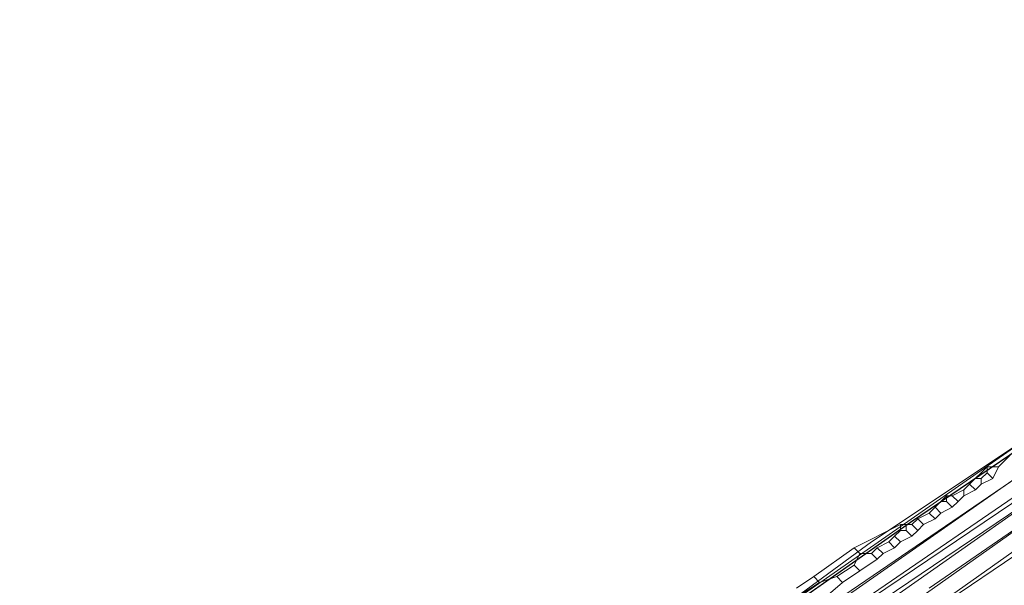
# Model space of a CAD drawing. Header units: metres. Extents: x 92810 to 93633, y 464687 to 465459.
# Tile 111 of 256: x 92848.57 to 92860.75, y 465108.43 to 465115.42. Entities that reach past the tile are written whole.
import ezdxf
from ezdxf.lldxf.tags import DXFTag

# ---------------------------------------------------------------- set-up
doc = ezdxf.new("R2010")
doc.units = ezdxf.units.M
for name, color, linetype, lineweight, transparency in [('B-OI-KL-DATA_KPN-G', 90, 'SI_B_DATA_KPN', 18, 0.4), ('B-OI-KL-DATA_LIANDER-G', 90, 'SI_B_DATA_LIANDER', 18, 0.4), ('B-OI-KL-ET_HS_LIANDER-G', 10, 'SI_B_ET_HS_LIANDON', 18, 0.4), ('B-OI-KL-ET_LS_LIANDER-G', 190, 'SI_B_ET_LS_LIANDER', 18, 0.4), ('B-OI-KL-ET_MS_LIANDER-G', 130, 'SI_B_ET_MS_LIANDER', 18, 0.4), ('B-OI-KL-GAS_LD_LIANDER-G', 30, 'SI_B_GAS_LD_LIANDER', 18, 0.4), ('B-WE-KL-DATA-G', 90, 'KL-DATA-N', 18, 0.4)]:
    doc.layers.add(name, color=color, linetype=linetype, lineweight=lineweight, transparency=transparency)
doc.styles.get("Standard").update_dxf_attribs({"font": 'isocp.shx'})
tags = doc.linetypes.add('KL-DATA-N', pattern='A,4,-1,[101,NLCS.SHX,S=0.5,R=0,X=0,Y=0],-1,4,-1,["D",Standard,S=1,R=0,X=-0.25,Y=-0.5],-1.5', length=12.5).pattern_tags.tags
tags[18] = DXFTag(74, 10)
doc.linetypes.add('SI_B_DATA_KPN', pattern='A,5,-2,["KPN",Standard,S=1.5,R=0,X=-0.51,Y=-0.75],-8', length=15)
doc.linetypes.add('SI_B_DATA_LIANDER', pattern='A,5,-2,["LI-DATA",Standard,S=1.5,R=0,X=-0.51,Y=-0.75],-11', length=18)
doc.linetypes.add('SI_B_ET_HS_LIANDON', pattern='A,5,-2,["LI-HS",Standard,S=1.5,R=0,X=-0.51,Y=-0.75],-10', length=17)
doc.linetypes.add('SI_B_ET_LS_LIANDER', pattern='A,5,-2,["LI-LS",Standard,S=1.5,R=0,X=-0.51,Y=-0.75],-10', length=17)
doc.linetypes.add('SI_B_ET_MS_LIANDER', pattern='A,5,-2,["LI-MS",Standard,S=1.5,R=0,X=-0.51,Y=-0.75],-10', length=17)
doc.linetypes.add('SI_B_GAS_LD_LIANDER', pattern='A,5,-2,["LI-G-LD",Standard,S=1.5,R=0,X=-0.51,Y=-0.75],-11', length=18)

msp = doc.modelspace()

# ---------------------------------------------------------------- linework, layer by layer
at = {"layer": 'B-OI-KL-DATA_KPN-G', "flags": 128}
msp.add_lwpolyline([(92868.179, 465115.179), (92868.179, 465115.036), (92868.107, 465114.964), (92867.321, 465114.536), (92867.321, 465114.393), (92861.964, 465110.893), (92856.321, 465106.964), (92853.964, 465105.25)], dxfattribs=at)
at = {"layer": 'B-OI-KL-DATA_LIANDER-G', "flags": 128}
msp.add_lwpolyline([(92870.179, 465115.679), (92870.179, 465115.536), (92870.107, 465115.464), (92859.821, 465108.393)], dxfattribs=at)
at = {"layer": 'B-OI-KL-ET_HS_LIANDER-G', "flags": 128}
for points in [[(92889.75, 465129.893), (92880.536, 465122.679), (92879.321, 465121.821), (92865.964, 465112.893), (92863.107, 465110.893), (92842.75, 465096.607), (92840.893, 465095.393), (92834.25, 465091.036)], [(92889.821, 465129.679), (92880.679, 465122.536), (92879.464, 465121.679), (92866.25, 465112.893), (92864.321, 465111.536), (92844.107, 465097.25), (92841.25, 465095.321), (92835.607, 465091.679)], [(92889.893, 465129.536), (92881.179, 465122.607), (92879.607, 465121.464), (92866.393, 465112.75), (92864.464, 465111.393), (92844.25, 465097.107), (92841.393, 465095.179), (92837.25, 465092.464)]]:
    msp.add_lwpolyline(points, dxfattribs=at)
at = {"layer": 'B-OI-KL-ET_LS_LIANDER-G'}
for p, q in [((92883.964, 465125.036), (92856.536, 465106.536)), ((92867.75, 465114.536), (92858.321, 465107.964)), ((92862.821, 465110.107), (92848.536, 465100.464)), ((92860.821, 465110.036), (92860.679, 465109.893)), ((92860.536, 465109.893), (92860.321, 465109.679)), ((92860.536, 465109.893), (92860.679, 465109.893)), ((92860.536, 465109.893), (92860.536, 465109.821)), ((92860.679, 465109.893), (92860.607, 465109.75)), ((92860.536, 465109.821), (92860.464, 465109.75)), ((92860.536, 465109.821), (92860.607, 465109.75)), ((92860.321, 465109.679), (92860.25, 465109.607)), ((92860.321, 465109.679), (92860.393, 465109.607)), ((92860.393, 465109.75), (92860.464, 465109.75)), ((92860.464, 465109.679), (92860.393, 465109.607)), ((92860.464, 465109.75), (92860.464, 465109.679)), ((92860.607, 465109.75), (92860.464, 465109.679)), ((92860.036, 465109.536), (92859.964, 465109.464)), ((92860.036, 465109.536), (92860.107, 465109.536)), ((92860.036, 465109.536), (92860.036, 465109.464)), ((92860.25, 465109.607), (92860.107, 465109.536)), ((92860.107, 465109.536), (92860.179, 465109.464)), ((92860.25, 465109.536), (92860.179, 465109.464)), ((92860.25, 465109.607), (92860.25, 465109.536)), ((92860.393, 465109.607), (92860.25, 465109.536)), ((92859.893, 465109.393), (92859.821, 465109.321)), ((92859.964, 465109.464), (92859.893, 465109.393)), ((92859.893, 465109.393), (92859.964, 465109.321)), ((92859.964, 465109.464), (92860.036, 465109.464)), ((92860.107, 465109.393), (92859.964, 465109.321)), ((92860.036, 465109.464), (92860.107, 465109.393)), ((92860.179, 465109.464), (92860.107, 465109.393)), ((92859.821, 465109.321), (92859.679, 465109.25)), ((92859.821, 465109.321), (92859.893, 465109.25)), ((92859.964, 465109.321), (92859.893, 465109.25)), ((92859.464, 465109.179), (92858.893, 465108.893)), ((92859.464, 465109.179), (92859.607, 465109.179)), ((92859.464, 465109.179), (92859.464, 465109.107)), ((92859.536, 465109.179), (92859.536, 465109.107)), ((92859.679, 465109.25), (92859.607, 465109.179)), ((92859.607, 465109.179), (92859.679, 465109.107)), ((92859.679, 465109.25), (92859.75, 465109.179)), ((92859.75, 465109.179), (92859.679, 465109.107)), ((92859.893, 465109.25), (92859.75, 465109.179)), ((92859.393, 465109.036), (92859.321, 465108.964)), ((92859.464, 465109.107), (92859.393, 465109.036)), ((92859.393, 465109.036), (92859.464, 465108.964)), ((92859.464, 465109.107), (92859.536, 465109.107)), ((92859.607, 465109.036), (92859.464, 465108.964)), ((92859.536, 465109.107), (92859.607, 465109.036)), ((92859.679, 465109.107), (92859.607, 465109.036)), ((92859.321, 465108.964), (92859.179, 465108.893)), ((92859.321, 465108.964), (92859.393, 465108.893)), ((92859.464, 465108.964), (92859.393, 465108.893)), ((92858.893, 465108.893), (92858.393, 465108.536)), ((92858.893, 465108.893), (92858.964, 465108.821)), ((92858.964, 465108.821), (92858.893, 465108.679)), ((92858.964, 465108.821), (92859.107, 465108.821)), ((92859.179, 465108.893), (92859.107, 465108.821)), ((92859.107, 465108.821), (92859.179, 465108.75)), ((92859.179, 465108.893), (92859.25, 465108.821)), ((92859.25, 465108.821), (92859.179, 465108.75)), ((92859.393, 465108.893), (92859.25, 465108.821)), ((92858.893, 465108.679), (92858.679, 465108.536)), ((92858.893, 465108.679), (92858.964, 465108.607)), ((92859.179, 465108.75), (92858.964, 465108.607)), ((92858.393, 465108.536), (92858.179, 465108.393)), ((92858.393, 465108.536), (92858.464, 465108.464)), ((92858.679, 465108.536), (92858.464, 465108.464)), ((92858.679, 465108.536), (92858.75, 465108.464)), ((92858.964, 465108.607), (92858.75, 465108.464)), ((92858.464, 465108.464), (92858.25, 465108.321)), ((92858.75, 465108.464), (92858.25, 465108.036))]:
    msp.add_line(p, q, dxfattribs=at)
at = {"layer": 'B-OI-KL-ET_MS_LIANDER-G', "flags": 128}
for points in [[(92870.679, 465116.679), (92859.107, 465108.964), (92858.036, 465108.179), (92851.893, 465103.679), (92851.893, 465103.536)], [(92870.107, 465115.679), (92869.25, 465115.25), (92867.464, 465114.036), (92852.75, 465103.964), (92852.179, 465103.464)]]:
    msp.add_lwpolyline(points, dxfattribs=at)
at = {"layer": 'B-OI-KL-GAS_LD_LIANDER-G', "flags": 128}
msp.add_lwpolyline([(92876.821, 465120.464), (92876.464, 465120.393), (92876.179, 465120.179), (92854.393, 465105.321), (92854.25, 465105.321)], dxfattribs=at)
at = {"layer": 'B-WE-KL-DATA-G'}
for points in [[(92842.9, 465097), (92853.1, 465104.1), (92860.8, 465109.3), (92872.6, 465117.3), (92873, 465117.6), (92881.2, 465123.2), (92885.7, 465126.6), (92886, 465126.9), (92886.1, 465127.1), (92886.3, 465127.4), (92886.4, 465127.6), (92886.6, 465127.9), (92886.7, 465128.1), (92886.9, 465128.4), (92886.919, 465128.438)], [(92840.815, 465096.563), (92841.338, 465096.915), (92843.657, 465098.324), (92848.187, 465101.392), (92851.904, 465103.818), (92859.588, 465109.205), (92869.331, 465115.809), (92870.211, 465116.547), (92878.518, 465121.98), (92883.008, 465125.001), (92884.767, 465126.567), (92885.374, 465127.37)], [(92841.001, 465096.692), (92841.34, 465096.92), (92843.66, 465098.32), (92848.19, 465101.39), (92851.9, 465103.82), (92859.59, 465109.21), (92869.33, 465115.81), (92870.21, 465116.55), (92878.52, 465121.98), (92883.01, 465125), (92884.77, 465126.57), (92885.373, 465127.369)]]:
    msp.add_lwpolyline(points, dxfattribs=at)

doc.saveas('drawing.dxf')
